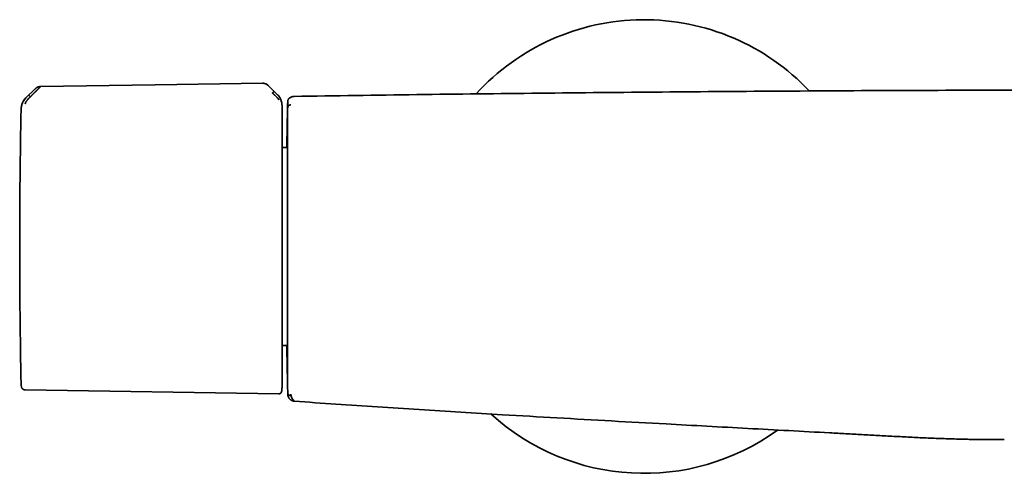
# Model space of a CAD drawing. Header units: millimetres. Extents: x 8 to 882, y 12 to 1914.
# Tile 14 of 27: x 303 to 455, y 1027 to 1097. Entities that reach past the tile are written whole.
import ezdxf

# ---------------------------------------------------------------- set-up
doc = ezdxf.new("R2010")
doc.units = ezdxf.units.MM

msp = doc.modelspace()

# ---------------------------------------------------------------- linework, layer by layer
at = {"color": 7, "linetype": 'Continuous', "lineweight": 35}
for p, q in [((305.59, 1085.87), (304.18, 1084.47)), ((305.59, 1085.87), (305.59, 1085.86)), ((305.59, 1085.86), (305.59, 1085.86)), ((306.43, 1086.22), (306.43, 1086.22)), ((341.63, 1086.3), (341.57, 1086.36)), ((342.94, 1085.01), (341.63, 1086.3)), ((304.19, 1084.47), (304.19, 1084.46)), ((304.88, 1084.66), (305.03, 1084.81)), ((344.54, 1083.94), (344.54, 1083.94)), ((344.55, 1083.89), (344.54, 1083.85)), ((303.45, 1082.78), (303.45, 1082.86)), ((344.47, 1076.84), (343.67, 1076.84)), ((343.67, 1046.25), (344.47, 1046.25)), ((304.08, 1039.41), (343.18, 1038.8)), ((344.55, 1039.03), (344.55, 1039.03)), ((345.56, 1037.68), (345.56, 1037.67))]:
    msp.add_line(p, q, dxfattribs=at)
at = {"color": 7, "linetype": 'Continuous', "lineweight": 35, "flags": 128}
for points in [[(340.69, 1086.74), (324.1, 1086.48), (306.43, 1086.22)], [(344.55, 1039.03), (344.55, 1039.03), (344.55, 1039.03), (344.55, 1039.03), (344.55, 1039.03)]]:
    msp.add_lwpolyline(points, dxfattribs=at)
at = {"color": 7, "linetype": 'Continuous', "lineweight": 35}
for centre, radius, start, end in [((399.49, 1061.54), 35, 43.2927, 137.7261), ((305.93, 1082.73), 2.48, 134.8241, 167.7767), ((1303.22, 1061.54), 1000, 178.78316, 181.21684), ((1344.29, 1061.54), 1000, 178.72201, 178.82018), ((305.93, 1040.36), 2.48, 181.2169, 190.5381), ((1344.29, 1061.54), 1000, 181.17982, 181.2765), ((399.49, 1061.54), 35, 227.5799, 305.9824)]:
    msp.add_arc(centre, radius, start, end, dxfattribs=at)
for points, knots in [([(306.43, 1086.2), (306.42, 1086.2), (306.41, 1086.18), (306.37, 1086.15), (306.32, 1086.1), (306.26, 1086.04), (306.17, 1085.95), (306.1, 1085.88), (306.04, 1085.83), (306.01, 1085.8), (305.98, 1085.76), (305.95, 1085.73), (305.92, 1085.7), (305.87, 1085.65), (305.79, 1085.57), (305.71, 1085.5), (305.66, 1085.44), (305.63, 1085.42), (305.61, 1085.39), (305.58, 1085.37), (305.55, 1085.34), (305.53, 1085.31), (305.5, 1085.28), (305.45, 1085.23), (305.37, 1085.16), (305.28, 1085.07), (305.21, 1084.99), (305.15, 1084.93), (305.1, 1084.88), (305.06, 1084.85), (305.04, 1084.82), (305.03, 1084.82), (305.03, 1084.81), (305.03, 1084.81), (305.03, 1084.81), (305.03, 1084.81)], [0, 0, 0, 0, 0.051375, 0.105669, 0.163108, 0.223835, 0.295839, 0.372095, 0.392776, 0.413747, 0.435005, 0.456551, 0.478382, 0.500498, 0.557933, 0.625126, 0.639453, 0.654143, 0.669194, 0.684603, 0.700368, 0.716483, 0.732947, 0.749756, 0.808713, 0.859441, 0.902122, 0.936928, 0.96401, 0.983494, 0.995471, 0.998664, 0.999564, 0.99984, 1, 1, 1, 1]), ([(305.69, 1085.95), (305.67, 1085.94), (305.64, 1085.91), (305.62, 1085.89), (305.61, 1085.89)], [0, 0, 0, 0, 0.503119, 1, 1, 1, 1]), ([(306.43, 1086.22), (306.38, 1086.22), (306.28, 1086.21), (306.14, 1086.18), (306, 1086.14), (305.89, 1086.08), (305.79, 1086.03), (305.72, 1085.98), (305.69, 1085.95), (305.69, 1085.95)], [0, 0, 0, 0, 0.1820496, 0.3680727, 0.557542, 0.7018268, 0.848056, 0.9965374, 1, 1, 1, 1]), ([(341.57, 1086.35), (341.54, 1086.38), (341.47, 1086.45), (341.34, 1086.54), (341.2, 1086.62), (341.06, 1086.67), (340.94, 1086.71), (340.82, 1086.73), (340.74, 1086.73), (340.69, 1086.73)], [0, 0, 0, 0, 0.124596, 0.308481, 0.486594, 0.616946, 0.745219, 0.872432, 1, 1, 1, 1]), ([(341.58, 1086.35), (341.56, 1086.37), (341.53, 1086.39), (341.49, 1086.43), (341.46, 1086.45), (341.44, 1086.47), (341.41, 1086.49), (341.38, 1086.51), (341.33, 1086.55), (341.26, 1086.59), (341.18, 1086.63), (341.08, 1086.67), (340.97, 1086.71), (340.84, 1086.73), (340.74, 1086.74), (340.69, 1086.74)], [0, 0, 0, 0, 0.071972, 0.128595, 0.17014, 0.196901, 0.220259, 0.254626, 0.331136, 0.406814, 0.497137, 0.601586, 0.719878, 0.852265, 1, 1, 1, 1]), ([(341.63, 1086.3), (341.63, 1086.3), (341.63, 1086.3), (341.63, 1086.3), (341.63, 1086.3)], [0, 0, 0, 0, 0.948807, 1, 1, 1, 1]), ([(342.2, 1085.24), (342.22, 1085.26), (342.26, 1085.29), (342.31, 1085.34), (342.35, 1085.38), (342.39, 1085.41), (342.42, 1085.43), (342.44, 1085.45), (342.46, 1085.46), (342.47, 1085.46), (342.47, 1085.46)], [0, 0, 0, 0, 0.111644, 0.224241, 0.3426, 0.467942, 0.599125, 0.733665, 0.868411, 1, 1, 1, 1]), ([(603.44, 1084.71), (596.56, 1084.81), (582.81, 1085.01), (562.18, 1085.24), (541.55, 1085.43), (520.91, 1085.57), (500.28, 1085.66), (479.65, 1085.7), (459.59, 1085.68), (440.11, 1085.63), (421.19, 1085.53), (402.28, 1085.39), (383.37, 1085.21), (364.46, 1084.99), (351.85, 1084.8), (345.55, 1084.71)], [0, 0, 0, 0, 0.080001, 0.160002, 0.240002, 0.320002, 0.400002, 0.480002, 0.560002, 0.633335, 0.706668, 0.780001, 0.853334, 0.926667, 1, 1, 1, 1]), ([(304.18, 1084.47), (304.12, 1084.41), (304.02, 1084.3), (303.87, 1084.11), (303.75, 1083.91), (303.64, 1083.69), (303.56, 1083.46), (303.5, 1083.23), (303.46, 1083), (303.45, 1082.84), (303.45, 1082.77)], [0, 0, 0, 0, 0.122985, 0.247681, 0.373545, 0.5, 0.626456, 0.752319, 0.877015, 1, 1, 1, 1]), ([(304.19, 1084.46), (304.19, 1084.45), (304.17, 1084.43), (304.12, 1084.39), (304.05, 1084.32), (303.96, 1084.22), (303.87, 1084.09), (303.78, 1083.95), (303.7, 1083.79), (303.63, 1083.63), (303.57, 1083.47), (303.53, 1083.32), (303.51, 1083.21), (303.5, 1083.13), (303.49, 1083.08), (303.49, 1083.05), (303.49, 1083.04)], [0, 0, 0, 0, 0.007539, 0.032602, 0.07418, 0.124929, 0.188679, 0.265565, 0.331914, 0.405634, 0.486045, 0.573984, 0.669568, 0.772326, 0.882537, 1, 1, 1, 1]), ([(304.88, 1084.66), (304.85, 1084.63), (304.79, 1084.57), (304.72, 1084.5), (304.66, 1084.44), (304.63, 1084.4), (304.61, 1084.38), (304.59, 1084.36), (304.57, 1084.35), (304.56, 1084.33), (304.51, 1084.28), (304.44, 1084.19), (304.34, 1084.08), (304.27, 1083.98), (304.21, 1083.9), (304.18, 1083.84), (304.15, 1083.79), (304.14, 1083.75), (304.12, 1083.72), (304.11, 1083.68), (304.1, 1083.64), (304.09, 1083.59), (304.08, 1083.56), (304.08, 1083.54), (304.08, 1083.54)], [0, 0, 0, 0, 0.064487, 0.121153, 0.16971, 0.186521, 0.20204, 0.216257, 0.229167, 0.240764, 0.251044, 0.341129, 0.424229, 0.500465, 0.559066, 0.620036, 0.651465, 0.683567, 0.716365, 0.74987, 0.805207, 0.865748, 0.930959, 1, 1, 1, 1]), ([(304.61, 1084.88), (304.61, 1084.88), (304.62, 1084.88), (304.64, 1084.87), (304.66, 1084.85), (304.69, 1084.83), (304.73, 1084.8), (304.77, 1084.76), (304.82, 1084.71), (304.86, 1084.68), (304.88, 1084.66)], [0, 0, 0, 0, 0.13185, 0.266949, 0.401808, 0.533179, 0.658508, 0.776625, 0.888795, 1, 1, 1, 1]), ([(343.18, 1084.15), (343.18, 1084.16), (343.18, 1084.17), (343.17, 1084.21), (343.15, 1084.25), (343.12, 1084.29), (343.09, 1084.33), (343.05, 1084.38), (343.01, 1084.42), (342.96, 1084.47), (342.92, 1084.52), (342.87, 1084.57), (342.82, 1084.63), (342.76, 1084.69), (342.7, 1084.75), (342.63, 1084.82), (342.57, 1084.88), (342.53, 1084.92), (342.5, 1084.94), (342.47, 1084.97), (342.44, 1085), (342.41, 1085.04), (342.37, 1085.07), (342.33, 1085.11), (342.29, 1085.15), (342.26, 1085.19), (342.23, 1085.21), (342.21, 1085.23), (342.2, 1085.24), (342.2, 1085.24), (342.2, 1085.24), (342.2, 1085.24), (342.2, 1085.24), (342.2, 1085.24), (342.2, 1085.24)], [0, 0, 0, 0, 0.069378, 0.134468, 0.194638, 0.249711, 0.286603, 0.328862, 0.37663, 0.419896, 0.461045, 0.499963, 0.543343, 0.590062, 0.64011, 0.693451, 0.750023, 0.766419, 0.784871, 0.80536, 0.827867, 0.852367, 0.878829, 0.907219, 0.937495, 0.964715, 0.984147, 0.995886, 0.998893, 0.999683, 0.9999, 0.999964, 0.999986, 1, 1, 1, 1]), ([(343.57, 1083.87), (343.56, 1083.88), (343.56, 1083.91), (343.55, 1083.95), (343.54, 1084), (343.54, 1084.02), (343.53, 1084.05), (343.52, 1084.09), (343.5, 1084.14), (343.48, 1084.2), (343.46, 1084.25), (343.44, 1084.3), (343.42, 1084.34), (343.4, 1084.4), (343.36, 1084.49), (343.28, 1084.63), (343.14, 1084.8), (343.01, 1084.93), (342.94, 1084.99)], [0, 0, 0, 0, 0.125554, 0.251039, 0.290001, 0.310057, 0.344618, 0.393554, 0.456767, 0.493798, 0.534579, 0.576341, 0.60187, 0.627562, 0.693703, 0.759502, 0.875658, 1, 1, 1, 1]), ([(343.28, 1084.61), (343.27, 1084.64), (343.21, 1084.72), (343.11, 1084.86), (343, 1084.97), (342.95, 1085.02)], [0, 0, 0, 0, 0.178145, 0.575245, 1, 1, 1, 1]), ([(343.67, 1083.32), (343.67, 1083.33), (343.67, 1083.36), (343.66, 1083.4), (343.66, 1083.44), (343.66, 1083.46), (343.66, 1083.48), (343.66, 1083.5), (343.66, 1083.52), (343.66, 1083.53), (343.65, 1083.55), (343.65, 1083.59), (343.65, 1083.63), (343.64, 1083.67), (343.63, 1083.73), (343.62, 1083.79), (343.6, 1083.88), (343.57, 1083.98), (343.54, 1084.1), (343.49, 1084.23), (343.42, 1084.37), (343.36, 1084.49), (343.32, 1084.56), (343.3, 1084.58)], [0, 0, 0, 0, 0.0748557, 0.1371479, 0.1870307, 0.2164069, 0.2390463, 0.2553305, 0.2614149, 0.2741965, 0.2863425, 0.3046918, 0.3352004, 0.364598, 0.3972374, 0.4416217, 0.4978693, 0.5660564, 0.6462237, 0.7383459, 0.8422965, 0.9578085, 1, 1, 1, 1]), ([(345.19, 1084.64), (345.19, 1084.64), (345.17, 1084.63), (345.14, 1084.62), (345.12, 1084.61), (345.1, 1084.6), (345.07, 1084.59), (345.05, 1084.58), (345.04, 1084.57), (345.02, 1084.56), (345, 1084.56), (344.99, 1084.55), (344.97, 1084.54), (344.96, 1084.54), (344.95, 1084.53), (344.94, 1084.52), (344.93, 1084.52), (344.92, 1084.51), (344.9, 1084.5), (344.87, 1084.48), (344.84, 1084.46), (344.82, 1084.45), (344.81, 1084.43), (344.79, 1084.42), (344.78, 1084.41), (344.76, 1084.4), (344.75, 1084.39), (344.74, 1084.38), (344.74, 1084.37), (344.73, 1084.37), (344.73, 1084.36), (344.72, 1084.36), (344.72, 1084.35), (344.71, 1084.34), (344.7, 1084.33), (344.68, 1084.31), (344.67, 1084.29), (344.65, 1084.27), (344.64, 1084.25), (344.63, 1084.23), (344.61, 1084.2), (344.6, 1084.18), (344.59, 1084.15), (344.57, 1084.11), (344.56, 1084.07), (344.55, 1084.03), (344.55, 1083.99), (344.54, 1083.96), (344.54, 1083.94)], [0, 0, 0, 0, 0.03002, 0.065969, 0.100483, 0.133564, 0.165211, 0.195424, 0.222597, 0.248495, 0.273119, 0.296467, 0.318541, 0.335962, 0.35253, 0.368875, 0.385239, 0.401623, 0.418025, 0.49561, 0.523767, 0.55198, 0.579805, 0.606175, 0.625842, 0.644581, 0.662394, 0.679279, 0.686163, 0.69288, 0.69943, 0.706082, 0.713772, 0.72258, 0.734395, 0.747764, 0.762684, 0.779156, 0.794349, 0.810659, 0.828085, 0.846627, 0.866285, 0.887058, 0.912973, 0.940435, 0.969444, 1, 1, 1, 1]), ([(344.55, 1083.98), (344.55, 1083.98), (344.55, 1083.98), (344.55, 1083.97), (344.55, 1083.94), (344.54, 1083.91), (344.54, 1083.89)], [0, 0, 0, 0, 0.24994, 0.499914, 0.749922, 1, 1, 1, 1]), ([(345.55, 1084.71), (345.5, 1084.71), (345.41, 1084.7), (345.29, 1084.68), (345.22, 1084.65), (345.19, 1084.64)], [0, 0, 0, 0, 0.370639, 0.734876, 1, 1, 1, 1]), ([(343.67, 1061.71), (343.67, 1061.95), (343.67, 1062.42), (343.67, 1063.14), (343.67, 1063.86), (343.67, 1064.58), (343.67, 1065.31), (343.67, 1065.99), (343.67, 1066.62), (343.67, 1067.2), (343.67, 1067.78), (343.67, 1068.36), (343.67, 1068.94), (343.67, 1069.56), (343.67, 1070.24), (343.67, 1070.96), (343.67, 1071.67), (343.67, 1072.38), (343.67, 1073.07), (343.67, 1073.74), (343.67, 1074.38), (343.67, 1074.99), (343.67, 1075.59), (343.67, 1076.17), (343.67, 1076.74), (343.67, 1077.31), (343.67, 1077.86), (343.67, 1078.39), (343.67, 1078.9), (343.67, 1079.38), (343.67, 1079.82), (343.67, 1080.24), (343.67, 1080.61), (343.67, 1080.97), (343.67, 1081.3), (343.67, 1081.61), (343.67, 1081.89), (343.67, 1082.16), (343.67, 1082.4), (343.67, 1082.61), (343.67, 1082.79), (343.67, 1082.94), (343.67, 1083.06), (343.67, 1083.16), (343.67, 1083.23), (343.67, 1083.28), (343.67, 1083.3), (343.67, 1083.31)], [0, 0, 0, 0, 0.021321, 0.042639, 0.064194, 0.08621, 0.108235, 0.130677, 0.14848, 0.16629, 0.184291, 0.202541, 0.220793, 0.239059, 0.26277, 0.28648, 0.310329, 0.334415, 0.35851, 0.382786, 0.405749, 0.428727, 0.451821, 0.474925, 0.49805, 0.522586, 0.54712, 0.571641, 0.596075, 0.620517, 0.644827, 0.667657, 0.690502, 0.713079, 0.735595, 0.75813, 0.781575, 0.805019, 0.828309, 0.851218, 0.874135, 0.896665, 0.917687, 0.938723, 0.959219, 0.979603, 1, 1, 1, 1]), ([(344.54, 1083.85), (344.54, 1083.84), (344.54, 1083.83), (344.54, 1083.8), (344.54, 1083.77), (344.54, 1083.73), (344.54, 1083.69), (344.54, 1083.64), (344.54, 1083.59), (344.54, 1083.54), (344.54, 1083.49), (344.54, 1083.44), (344.54, 1083.39), (344.54, 1083.33), (344.54, 1083.26), (344.54, 1083.18), (344.54, 1083.11), (344.54, 1083.04), (344.54, 1083), (344.54, 1082.96), (344.54, 1082.94), (344.54, 1082.93), (344.54, 1082.93), (344.54, 1082.92), (344.54, 1082.92), (344.54, 1082.92), (344.54, 1082.92), (344.54, 1082.92), (344.54, 1082.92), (344.54, 1082.92), (344.54, 1082.92), (344.54, 1082.92)], [0, 0, 0, 0, 0.074863, 0.147014, 0.216464, 0.287357, 0.360213, 0.431083, 0.499982, 0.547994, 0.595342, 0.642034, 0.688079, 0.733484, 0.779907, 0.841516, 0.902902, 0.929969, 0.957148, 0.981053, 0.991573, 0.996212, 0.998271, 0.99914, 0.999535, 0.999907, 0.999936, 0.99996, 0.99998, 0.99999, 1, 1, 1, 1]), ([(345.05, 1083.41), (345.02, 1083.41), (344.96, 1083.4), (344.86, 1083.37), (344.77, 1083.33), (344.69, 1083.27), (344.63, 1083.19), (344.58, 1083.1), (344.55, 1083.01), (344.54, 1082.95), (344.54, 1082.92)], [0, 0, 0, 0, 0.1177565, 0.2417461, 0.3695446, 0.4999035, 0.6303847, 0.7584657, 0.8825292, 1, 1, 1, 1]), ([(344.41, 1076.84), (344.41, 1076.97), (344.42, 1077.28), (344.42, 1077.74), (344.43, 1078.23), (344.44, 1078.69), (344.45, 1079.12), (344.45, 1079.53), (344.46, 1079.9), (344.47, 1080.25), (344.47, 1080.58), (344.48, 1080.87), (344.48, 1081.13), (344.49, 1081.36), (344.49, 1081.57), (344.5, 1081.74), (344.5, 1081.88), (344.5, 1082), (344.5, 1082.08), (344.5, 1082.13), (344.5, 1082.13), (344.5, 1082.13)], [0, 0, 0, 0, 0.038426, 0.091862, 0.14522, 0.198582, 0.252046, 0.305305, 0.358442, 0.411774, 0.464978, 0.518136, 0.571331, 0.624644, 0.678155, 0.731679, 0.785155, 0.838663, 0.892501, 0.946252, 1, 1, 1, 1]), ([(344.5, 1082.13), (344.5, 1082.13), (344.5, 1082.13), (344.5, 1082.08), (344.5, 1082.02), (344.5, 1081.95), (344.5, 1081.9), (344.5, 1081.86), (344.5, 1081.84), (344.5, 1081.81), (344.5, 1081.79), (344.5, 1081.76), (344.5, 1081.69), (344.5, 1081.56), (344.5, 1081.34), (344.5, 1081.11), (344.5, 1080.9), (344.5, 1080.75), (344.5, 1080.65), (344.5, 1080.61), (344.5, 1080.57), (344.5, 1080.52), (344.5, 1080.48), (344.5, 1080.44), (344.5, 1080.39), (344.5, 1080.26), (344.5, 1080.04), (344.5, 1079.71), (344.5, 1079.42), (344.5, 1079.18), (344.5, 1079), (344.5, 1078.81), (344.5, 1078.61), (344.5, 1078.33), (344.5, 1077.97), (344.5, 1077.53), (344.5, 1077.08), (344.5, 1076.6), (344.5, 1076.1), (344.5, 1075.57), (344.5, 1075.01), (344.5, 1074.43), (344.5, 1073.83), (344.5, 1073.21), (344.5, 1072.59), (344.5, 1071.97), (344.5, 1071.35), (344.5, 1070.72), (344.5, 1070.08), (344.5, 1069.41), (344.5, 1068.72), (344.5, 1068.01), (344.5, 1067.29), (344.5, 1066.56), (344.5, 1065.82), (344.5, 1065.11), (344.5, 1064.43), (344.5, 1063.77), (344.5, 1063.24), (344.5, 1062.85), (344.5, 1062.59), (344.5, 1062.33), (344.5, 1062.07), (344.5, 1061.82), (344.5, 1061.42), (344.5, 1060.87), (344.5, 1060.19), (344.5, 1059.51), (344.5, 1058.94), (344.5, 1058.48), (344.5, 1058.12), (344.5, 1057.77), (344.5, 1057.42), (344.5, 1057.1), (344.5, 1056.69), (344.5, 1056.2), (344.5, 1055.61), (344.5, 1055.15), (344.5, 1054.81), (344.5, 1054.58), (344.5, 1054.36), (344.5, 1054.13), (344.5, 1053.91), (344.5, 1053.53), (344.5, 1052.99), (344.5, 1052.31), (344.5, 1051.64), (344.5, 1050.98), (344.5, 1050.34), (344.5, 1049.73), (344.5, 1049.14), (344.5, 1048.58), (344.5, 1048.03), (344.5, 1047.51), (344.5, 1046.98), (344.5, 1046.47), (344.5, 1045.96), (344.5, 1045.48), (344.5, 1045.02), (344.5, 1044.58), (344.5, 1044.17), (344.5, 1043.79), (344.5, 1043.44), (344.5, 1043.12), (344.5, 1042.81), (344.5, 1042.52), (344.5, 1042.25), (344.5, 1042), (344.5, 1041.78), (344.5, 1041.58), (344.5, 1041.41), (344.5, 1041.26), (344.5, 1041.15), (344.5, 1041.06), (344.5, 1041), (344.5, 1040.96), (344.5, 1040.96), (344.5, 1040.95)], [0, 0, 0, 0, 0.011658, 0.023304, 0.034954, 0.042652, 0.050364, 0.052386, 0.05441, 0.056435, 0.058462, 0.06049, 0.062519, 0.075839, 0.089117, 0.102378, 0.111132, 0.119896, 0.121619, 0.123343, 0.125067, 0.126793, 0.128519, 0.130246, 0.131974, 0.133703, 0.144951, 0.156195, 0.167449, 0.172762, 0.178081, 0.183409, 0.188917, 0.195049, 0.206029, 0.217061, 0.228103, 0.239097, 0.250055, 0.261612, 0.273188, 0.284801, 0.296467, 0.308202, 0.319898, 0.33087, 0.341843, 0.352832, 0.363848, 0.374903, 0.386621, 0.398298, 0.409948, 0.421586, 0.433228, 0.444956, 0.455262, 0.465518, 0.475736, 0.479742, 0.483745, 0.487744, 0.491742, 0.495738, 0.499734, 0.510306, 0.520865, 0.531422, 0.54199, 0.547534, 0.553085, 0.558646, 0.564218, 0.569412, 0.574147, 0.58359, 0.593006, 0.602403, 0.606091, 0.609778, 0.613464, 0.61715, 0.620836, 0.624523, 0.636241, 0.64794, 0.659635, 0.671342, 0.683077, 0.694791, 0.705788, 0.716772, 0.727754, 0.738748, 0.749767, 0.761458, 0.773137, 0.784822, 0.796528, 0.808271, 0.819966, 0.830935, 0.841895, 0.852859, 0.863841, 0.874854, 0.88653, 0.898176, 0.909805, 0.921434, 0.933079, 0.944813, 0.955879, 0.966918, 0.977942, 0.988965, 1, 1, 1, 1]), ([(343.67, 1039.77), (343.67, 1039.77), (343.67, 1039.78), (343.67, 1039.83), (343.67, 1039.89), (343.67, 1039.99), (343.67, 1040.11), (343.67, 1040.25), (343.67, 1040.4), (343.67, 1040.56), (343.67, 1040.73), (343.67, 1040.92), (343.67, 1041.13), (343.67, 1041.37), (343.67, 1041.64), (343.67, 1041.95), (343.67, 1042.28), (343.67, 1042.63), (343.67, 1043.01), (343.67, 1043.41), (343.67, 1043.83), (343.67, 1044.28), (343.67, 1044.74), (343.67, 1045.23), (343.67, 1045.74), (343.67, 1046.26), (343.67, 1046.81), (343.67, 1047.37), (343.67, 1047.95), (343.67, 1048.54), (343.67, 1049.14), (343.67, 1049.76), (343.67, 1050.39), (343.67, 1051.04), (343.67, 1051.69), (343.67, 1052.34), (343.67, 1053.01), (343.67, 1053.7), (343.67, 1054.43), (343.67, 1055.19), (343.67, 1055.95), (343.67, 1056.71), (343.67, 1057.47), (343.67, 1058.21), (343.67, 1058.93), (343.67, 1059.63), (343.67, 1060.33), (343.67, 1061.02), (343.67, 1061.48), (343.67, 1061.71)], [0, 0, 0, 0, 0.02138, 0.04276, 0.064386, 0.086483, 0.108588, 0.131122, 0.148999, 0.166884, 0.184964, 0.203297, 0.221631, 0.239981, 0.26125, 0.282514, 0.303797, 0.325402, 0.347002, 0.368621, 0.390457, 0.412286, 0.434136, 0.456088, 0.478034, 0.500001, 0.521953, 0.5439, 0.565866, 0.587702, 0.609531, 0.631381, 0.652986, 0.674586, 0.696205, 0.717474, 0.738738, 0.760021, 0.783357, 0.806691, 0.829856, 0.852611, 0.875373, 0.897718, 0.918552, 0.9394, 0.959675, 0.979831, 1, 1, 1, 1]), ([(344.5, 1040.95), (344.5, 1040.95), (344.5, 1040.96), (344.5, 1040.97), (344.5, 1041), (344.5, 1041.03), (344.5, 1041.08), (344.5, 1041.13), (344.5, 1041.21), (344.5, 1041.33), (344.49, 1041.45), (344.49, 1041.53), (344.49, 1041.57), (344.49, 1041.61), (344.49, 1041.65), (344.49, 1041.7), (344.49, 1041.74), (344.49, 1041.81), (344.49, 1041.91), (344.48, 1042.04), (344.48, 1042.17), (344.48, 1042.32), (344.47, 1042.47), (344.47, 1042.63), (344.47, 1042.86), (344.46, 1043.16), (344.45, 1043.55), (344.45, 1043.9), (344.44, 1044.2), (344.44, 1044.45), (344.43, 1044.7), (344.43, 1044.97), (344.43, 1045.24), (344.42, 1045.51), (344.42, 1045.84), (344.41, 1046.08), (344.41, 1046.24), (344.41, 1046.25)], [0, 0, 0, 0, 0.029869, 0.059763, 0.089697, 0.119686, 0.149744, 0.179888, 0.211738, 0.261594, 0.311455, 0.322657, 0.333862, 0.345073, 0.356289, 0.367512, 0.378742, 0.389981, 0.417251, 0.444542, 0.471863, 0.499227, 0.526644, 0.554125, 0.583508, 0.638246, 0.692684, 0.74691, 0.776584, 0.8063, 0.836071, 0.865912, 0.895838, 0.925862, 0.954194, 0.996889, 1, 1, 1, 1]), ([(303.49, 1039.91), (303.5, 1039.88), (303.51, 1039.8), (303.57, 1039.7), (303.64, 1039.6), (303.73, 1039.52), (303.84, 1039.45), (303.96, 1039.41), (304.04, 1039.41), (304.08, 1039.41)], [0, 0, 0, 0, 0.132794, 0.272267, 0.416217, 0.561935, 0.713285, 0.860189, 1, 1, 1, 1]), ([(343.18, 1038.8), (343.21, 1038.8), (343.25, 1038.81), (343.32, 1038.82), (343.36, 1038.85), (343.4, 1038.87), (343.44, 1038.9), (343.49, 1038.94), (343.54, 1039.01), (343.56, 1039.06), (343.57, 1039.09)], [0, 0, 0, 0, 0.152122, 0.279801, 0.378599, 0.451407, 0.544905, 0.669909, 0.823572, 1, 1, 1, 1]), ([(343.57, 1039.09), (343.58, 1039.15), (343.62, 1039.27), (343.65, 1039.45), (343.66, 1039.62), (343.66, 1039.72), (343.67, 1039.77)], [0, 0, 0, 0, 0.264834, 0.515751, 0.758652, 1, 1, 1, 1]), ([(344.54, 1039.27), (344.54, 1039.26), (344.54, 1039.23), (344.54, 1039.2), (344.54, 1039.18), (344.54, 1039.16), (344.54, 1039.15), (344.54, 1039.13), (344.54, 1039.12), (344.54, 1039.11), (344.54, 1039.09), (344.55, 1039.08), (344.55, 1039.06), (344.55, 1039.05), (344.55, 1039.04)], [0, 0, 0, 0, 0.09837, 0.199994, 0.304876, 0.355452, 0.406753, 0.45878, 0.509297, 0.552858, 0.654828, 0.76334, 0.878397, 1, 1, 1, 1]), ([(344.55, 1039.04), (344.56, 1038.98), (344.57, 1038.85), (344.69, 1038.67), (344.86, 1038.55), (344.99, 1038.53), (345.06, 1038.52)], [0, 0, 0, 0, 0.241558, 0.498871, 0.757179, 1, 1, 1, 1]), ([(344.55, 1039.03), (344.55, 1039.03), (344.55, 1039.03), (344.55, 1039.03), (344.55, 1039.02), (344.55, 1039.02), (344.55, 1039.02), (344.55, 1039.01), (344.55, 1039.01), (344.55, 1039.01), (344.55, 1039), (344.55, 1039), (344.55, 1038.99), (344.55, 1038.99), (344.55, 1038.98), (344.55, 1038.98), (344.55, 1038.97), (344.55, 1038.97), (344.55, 1038.96), (344.55, 1038.96), (344.55, 1038.95), (344.55, 1038.94), (344.55, 1038.93), (344.55, 1038.93), (344.55, 1038.9), (344.55, 1038.84), (344.55, 1038.77), (344.55, 1038.72), (344.55, 1038.7), (344.56, 1038.69), (344.56, 1038.68), (344.56, 1038.68), (344.56, 1038.68), (344.56, 1038.68), (344.56, 1038.68), (344.56, 1038.67), (344.56, 1038.67), (344.56, 1038.66), (344.56, 1038.66), (344.56, 1038.65), (344.56, 1038.64), (344.56, 1038.63), (344.56, 1038.62), (344.56, 1038.62)], [0, 0, 0, 0, 0.002116, 0.005626, 0.009579, 0.013725, 0.018062, 0.022593, 0.027316, 0.034115, 0.040581, 0.046287, 0.051231, 0.055492, 0.059243, 0.063482, 0.0683, 0.073695, 0.079652, 0.085696, 0.100239, 0.113976, 0.127405, 0.140835, 0.154265, 0.274186, 0.48834, 0.625684, 0.763015, 0.88386, 0.894494, 0.905123, 0.915396, 0.925105, 0.934316, 0.939603, 0.945956, 0.953377, 0.961866, 0.971422, 0.982046, 0.993738, 1, 1, 1, 1]), ([(344.56, 1038.62), (344.56, 1038.61), (344.57, 1038.56), (344.59, 1038.47), (344.63, 1038.34), (344.69, 1038.21), (344.77, 1038.1), (344.86, 1037.99), (344.96, 1037.9), (345.08, 1037.82), (345.19, 1037.76), (345.32, 1037.71), (345.44, 1037.68), (345.52, 1037.67), (345.56, 1037.67)], [0, 0, 0, 0, 0.015223, 0.103709, 0.194525, 0.287025, 0.380484, 0.47413, 0.567184, 0.658893, 0.748569, 0.835618, 0.919551, 1, 1, 1, 1]), ([(345.05, 1038.76), (345.05, 1038.73), (345.05, 1038.67), (345.05, 1038.61), (345.05, 1038.56), (345.06, 1038.53), (345.06, 1038.52)], [0, 0, 0, 0, 0.250462, 0.500699, 0.750592, 1, 1, 1, 1]), ([(345.06, 1038.52), (345.07, 1038.46), (345.1, 1038.34), (345.17, 1038.17), (345.27, 1038.01), (345.4, 1037.84), (345.5, 1037.73), (345.56, 1037.67)], [0, 0, 0, 0, 0.200057, 0.400077, 0.60008, 0.800058, 1, 1, 1, 1]), ([(345.41, 1037.69), (345.41, 1037.69), (345.41, 1037.69), (345.42, 1037.69), (345.42, 1037.69)], [0, 0, 0, 0, 0.688998, 1, 1, 1, 1]), ([(345.56, 1037.67), (347.7, 1037.52), (351.98, 1037.21), (358.39, 1036.78), (364.81, 1036.38), (371.23, 1035.98), (378.31, 1035.55), (386.06, 1035.1), (394.47, 1034.62), (404.28, 1034.08), (415.49, 1033.47), (424.73, 1032.97), (430.58, 1032.65), (433.06, 1032.52), (435.54, 1032.39), (438.02, 1032.25), (440.5, 1032.12), (442.98, 1032), (445.46, 1031.9), (447.12, 1031.85), (447.94, 1031.83)], [0, 0, 0, 0, 0.06273, 0.125451, 0.188166, 0.25088, 0.313593, 0.395717, 0.477839, 0.559959, 0.683134, 0.806308, 0.830503, 0.854697, 0.878892, 0.903091, 0.927298, 0.951517, 0.975749, 1, 1, 1, 1]), ([(447.94, 1031.82), (448.06, 1031.82), (448.3, 1031.81), (448.7, 1031.8), (449.14, 1031.79), (449.61, 1031.79), (450.13, 1031.78), (450.67, 1031.77), (451.23, 1031.77), (451.81, 1031.76), (452.4, 1031.76), (453.01, 1031.76), (453.66, 1031.75), (454.33, 1031.75), (454.79, 1031.75), (455.03, 1031.75)], [0, 0, 0, 0, 0.0468413, 0.104496, 0.1669636, 0.23424, 0.3063218, 0.383206, 0.4648904, 0.5439839, 0.6271104, 0.7142715, 0.8054699, 0.9007104, 1, 1, 1, 1])]:
    msp.add_open_spline(points, degree=3, knots=knots, dxfattribs=at)

doc.saveas('drawing.dxf')
